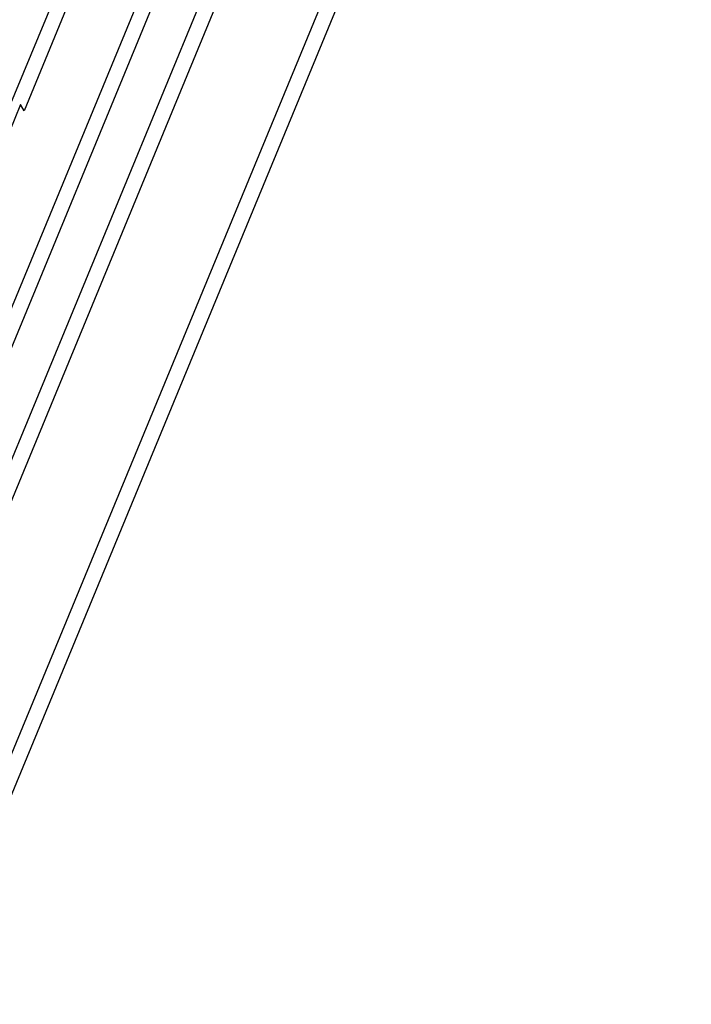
# Model space of a CAD drawing. Header units: millimetres. Extents: x -2787 to 4673, y -54 to 2046.
# Tile 86 of 124: x 1256 to 1286, y 450 to 493. Entities that reach past the tile are written whole.
import ezdxf

# ---------------------------------------------------------------- set-up
doc = ezdxf.new("R2010")
doc.units = ezdxf.units.MM
doc.header["$LTSCALE"] = 81.675
doc.layers.get('0').update_dxf_attribs({"linetype": 'CONTINUOUS'})

msp = doc.modelspace()

# ---------------------------------------------------------------- linework, layer by layer
at = {"color": 3}
for p, q in [((1255.814, 489.043), (1277.775, 542.161)), ((1278.342, 541.82), (1256.535, 489.075)), ((1229.785, 397.523), (1285.228, 531.624)), ((1285.807, 531.255), (1230.364, 397.153)), ((1238.111, 437.203), (1266.374, 505.564)), ((1266.942, 505.223), (1238.679, 436.862)), ((1240.65, 436.689), (1268.913, 505.05)), ((1269.493, 504.68), (1241.23, 436.319)), ((1256.377, 489.349), (1237.482, 443.646)), ((1256.535, 489.075), (1256.377, 489.349))]:
    msp.add_line(p, q, dxfattribs=at)

doc.saveas('drawing.dxf')
